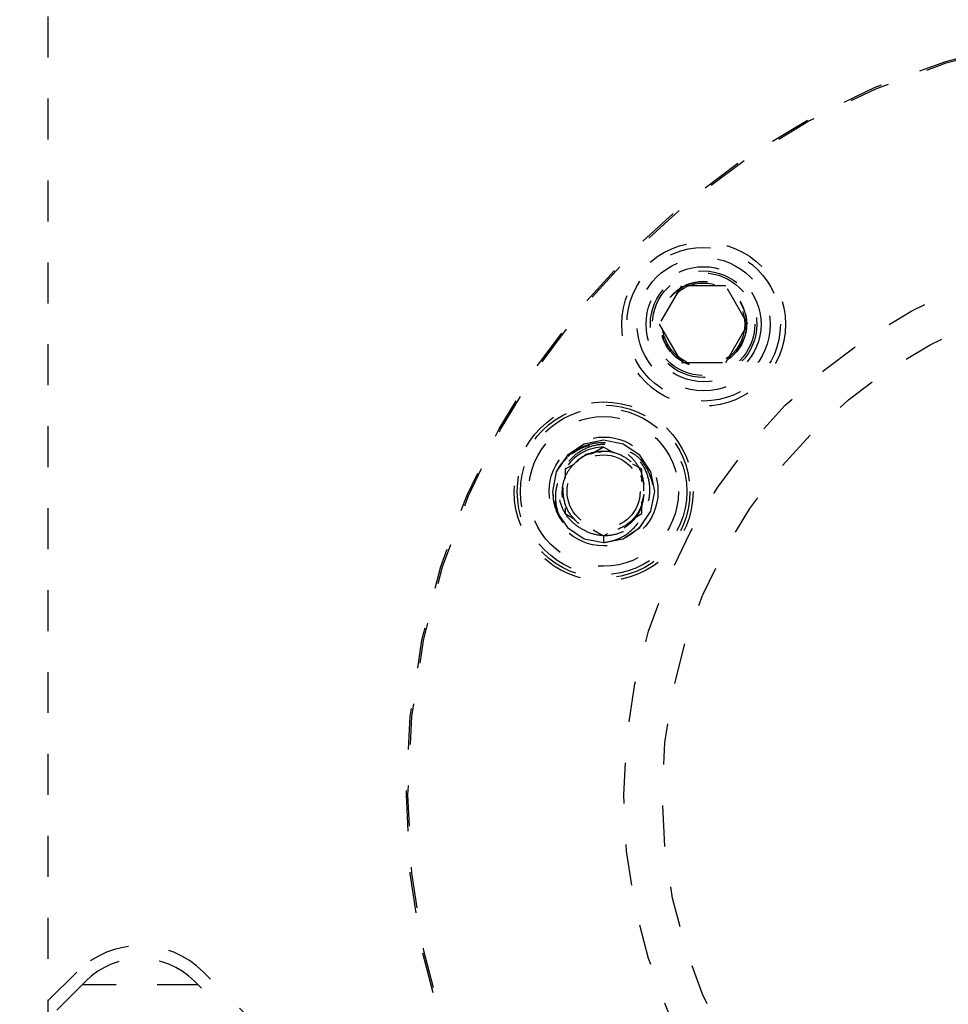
# Model space of a CAD drawing. Header units: inches. Extents: x 1907 to 2452, y -210 to -54.
# Tile 60 of 256: x 1920.81 to 1923.07, y -146.55 to -144.14. Entities that reach past the tile are written whole.
import ezdxf

# ---------------------------------------------------------------- set-up
doc = ezdxf.new("R2010")
doc.units = ezdxf.units.IN
doc.header["$LTSCALE"] = 0.5
doc.header["$MEASUREMENT"] = 0
doc.linetypes.add('HIDDEN', pattern=[0.225, 0.15, -0.075])
doc.layers.add('SID-M-H', color=4, linetype='HIDDEN')

msp = doc.modelspace()

# ---------------------------------------------------------------- linework, layer by layer
at = {"layer": 'SID-M-H'}
for p, q in [((1920.87626, -153.03715), (1920.87626, -134.53715)), ((1922.42308, -144.79435), (1922.36896, -144.8881)), ((1922.53134, -144.79435), (1922.42308, -144.79435)), ((1922.58546, -144.8881), (1922.53134, -144.79435)), ((1922.36896, -144.8881), (1922.42308, -144.98185)), ((1922.53134, -144.98185), (1922.58546, -144.8881)), ((1922.42308, -144.98185), (1922.53134, -144.98185)), ((1922.18513, -145.18084), (1922.14458, -145.20793)), ((1922.23297, -145.17132), (1922.18513, -145.18084)), ((1922.2808, -145.18084), (1922.23297, -145.17132)), ((1922.32136, -145.20793), (1922.2808, -145.18084)), ((1922.23297, -145.18807), (1922.20741, -145.20283)), ((1922.22099, -145.20012), (1922.23297, -145.19774)), ((1922.25853, -145.20283), (1922.23297, -145.18807)), ((1922.14458, -145.20793), (1922.11748, -145.24849)), ((1922.34845, -145.24849), (1922.32136, -145.20793)), ((1922.11748, -145.24849), (1922.10797, -145.29632)), ((1922.16141, -145.22938), (1922.13922, -145.2422)), ((1922.14084, -145.23948), (1922.13922, -145.2422)), ((1922.13922, -145.2422), (1922.13922, -145.26426)), ((1922.32672, -145.2422), (1922.30452, -145.22938)), ((1922.32672, -145.27203), (1922.32672, -145.2422)), ((1922.35797, -145.29632), (1922.34845, -145.24849)), ((1922.10797, -145.29632), (1922.11046, -145.32118)), ((1922.34845, -145.34416), (1922.35797, -145.29632)), ((1922.11286, -145.32094), (1922.11748, -145.34416)), ((1922.33133, -145.30294), (1922.32617, -145.32337)), ((1922.32672, -145.35045), (1922.32672, -145.32061)), ((1922.11748, -145.34416), (1922.14458, -145.38471)), ((1922.13922, -145.33683), (1922.13922, -145.35045)), ((1922.32136, -145.38471), (1922.34845, -145.34416)), ((1922.13922, -145.35045), (1922.16141, -145.36326)), ((1922.31021, -145.35998), (1922.32672, -145.35045)), ((1922.14458, -145.38471), (1922.18513, -145.41181)), ((1922.20741, -145.38982), (1922.23297, -145.40458)), ((1922.2808, -145.41181), (1922.32136, -145.38471)), ((1922.18513, -145.41181), (1922.23297, -145.42132)), ((1922.23297, -145.40458), (1922.24337, -145.39857)), ((1922.23297, -145.40604), (1922.23297, -145.42132)), ((1922.23297, -145.42132), (1922.2808, -145.41181)), ((1920.94618, -146.46945), (1919.97391, -147.44172)), ((1922.40459, -147.6185), (1921.25554, -146.46945)), ((1920.96828, -146.49154), (1919.99601, -147.46382)), ((1921.24228, -146.50038), (1920.95944, -146.50038)), ((1922.38249, -147.64059), (1921.23345, -146.49154))]:
    msp.add_line(p, q, dxfattribs=at)
for centre, radius in [((1923.62626, -146.03715), 1.875), ((1923.62626, -146.03715), 1.87109), ((1922.47721, -144.8881), 0.2), ((1923.62626, -146.03715), 1.344), ((1922.47721, -144.8881), 0.1875), ((1922.47721, -144.8881), 0.1625), ((1922.47721, -144.8881), 0.1405), ((1922.47721, -144.8881), 0.13), ((1922.47721, -144.8881), 0.125), ((1922.47721, -144.8881), 0.10497), ((1922.47721, -144.8881), 0.1047), ((1922.47721, -144.8881), 0.10418), ((1923.62626, -146.03715), 1.25), ((1922.47721, -144.8881), 0.1005), ((1922.23297, -145.29632), 0.2185), ((1922.23297, -145.29632), 0.21094), ((1922.23297, -145.29632), 0.20312), ((1922.23297, -145.29632), 0.18272), ((1922.23297, -145.29632), 0.13281), ((1922.23297, -145.29632), 0.08929)]:
    msp.add_circle(centre, radius, dxfattribs=at)
for centre, radius, start, end in [((1922.23297, -145.29632), 0.10825, 90, 144.47066), ((1922.23297, -145.29632), 0.09858, 105.11943, 131.0423), ((1922.23297, -145.29632), 0.125, 191.4689, 217.28083), ((1921.10086, -146.62413), 0.21875, 45, 135), ((1921.10086, -146.62413), 0.1875, 45, 135)]:
    msp.add_arc(centre, radius, start, end, dxfattribs=at)
for points, knots in [([(1922.16824, -145.22197), (1922.16028, -145.22984), (1922.14431, -145.24562), (1922.13185, -145.27769), (1922.13005, -145.31187), (1922.13969, -145.34528), (1922.15998, -145.37391), (1922.18888, -145.39466), (1922.22332, -145.40492), (1922.25972, -145.40321), (1922.29392, -145.38967), (1922.32202, -145.36528), (1922.3409, -145.33274), (1922.34807, -145.29546), (1922.34259, -145.25739), (1922.32482, -145.22288), (1922.29626, -145.19584), (1922.26018, -145.17939), (1922.22025, -145.17578), (1922.18094, -145.18544), (1922.14664, -145.20771), (1922.12147, -145.24032), (1922.10729, -145.27985), (1922.10941, -145.30743), (1922.11046, -145.32118)], [0, 0, 0, 0, 0.0407291, 0.0816816, 0.1228791, 0.1645751, 0.2069411, 0.2493803, 0.2929085, 0.3364184, 0.3807836, 0.4254688, 0.4705662, 0.5164184, 0.5622647, 0.609279, 0.656278, 0.704048, 0.7522209, 0.8007284, 0.8500668, 0.8993742, 0.9498274, 1, 1, 1, 1]), ([(1922.33133, -145.30294), (1922.32987, -145.31412), (1922.32696, -145.33648), (1922.3088, -145.36576), (1922.28262, -145.38784), (1922.25016, -145.40031), (1922.21499, -145.40133), (1922.18101, -145.39081), (1922.15212, -145.36942), (1922.1315, -145.33942), (1922.12174, -145.30398), (1922.12424, -145.2668), (1922.1388, -145.23214), (1922.16436, -145.20386), (1922.19793, -145.18548), (1922.23534, -145.17833), (1922.25934, -145.18395), (1922.27082, -145.18664)], [0, 0, 0, 0, 0.0628397, 0.1256795, 0.1884806, 0.2528492, 0.3174557, 0.3829359, 0.4493351, 0.5159507, 0.5841315, 0.6522797, 0.7218547, 0.7918059, 0.8625008, 0.9342423, 1, 1, 1, 1]), ([(1922.13351, -145.37204), (1922.12943, -145.36419), (1922.11906, -145.34422), (1922.1138, -145.30768), (1922.12125, -145.26754), (1922.1421, -145.23411), (1922.17155, -145.20956), (1922.19551, -145.20392), (1922.20726, -145.20115)], [0, 0, 0, 0, 0.1203432, 0.3061237, 0.4921721, 0.6665137, 0.8364612, 1, 1, 1, 1]), ([(1922.20726, -145.20115), (1922.2158, -145.19955), (1922.23701, -145.19556), (1922.27173, -145.20301), (1922.30448, -145.22476), (1922.32642, -145.25762), (1922.33411, -145.29632), (1922.32642, -145.33503), (1922.30449, -145.36784), (1922.27168, -145.38977), (1922.23297, -145.39747), (1922.19426, -145.38977), (1922.16146, -145.36786), (1922.13947, -145.33499), (1922.13201, -145.29648), (1922.13852, -145.25875), (1922.15349, -145.23969), (1922.16044, -145.23083)], [0, 0, 0, 0, 0.0463689, 0.1151332, 0.1838974, 0.2526616, 0.3214259, 0.3901901, 0.4589543, 0.5277186, 0.5964828, 0.665247, 0.7340113, 0.8027755, 0.8715397, 0.940304, 1, 1, 1, 1]), ([(1922.33153, -145.29442), (1922.33128, -145.28292), (1922.33077, -145.25992), (1922.31556, -145.22821), (1922.29124, -145.20273), (1922.25911, -145.18564), (1922.22227, -145.18023), (1922.18558, -145.18563), (1922.16527, -145.19847), (1922.15561, -145.20458)], [0, 0, 0, 0, 0.1385686, 0.2770984, 0.4155546, 0.5613633, 0.7104214, 0.8622852, 1, 1, 1, 1]), ([(1922.16542, -145.22517), (1922.1747, -145.21693), (1922.18721, -145.20582), (1922.20332, -145.20343), (1922.20748, -145.20281)], [0, 0, 0, 0, 0.741968, 1, 1, 1, 1]), ([(1922.29747, -145.19987), (1922.30122, -145.20174), (1922.31673, -145.20944), (1922.33655, -145.23434), (1922.35294, -145.27085), (1922.35567, -145.31191), (1922.34491, -145.3516), (1922.32204, -145.38635), (1922.29927, -145.40121), (1922.28807, -145.40852)], [0, 0, 0, 0, 0.0495123, 0.2043394, 0.361906, 0.5205269, 0.6804682, 0.842856, 1, 1, 1, 1]), ([(1922.14494, -145.21359), (1922.13741, -145.22063), (1922.12783, -145.2296), (1922.12122, -145.24083), (1922.1198, -145.24323)], [0, 0, 0, 0, 0.7854136, 1, 1, 1, 1]), ([(1922.23297, -145.42132), (1922.24417, -145.41922), (1922.26864, -145.41464), (1922.30151, -145.39344), (1922.32694, -145.362), (1922.33865, -145.32469), (1922.33802, -145.28833), (1922.3284, -145.26786), (1922.32401, -145.25852)], [0, 0, 0, 0, 0.1539389, 0.3364054, 0.5189921, 0.693641, 0.8602513, 1, 1, 1, 1])]:
    msp.add_open_spline(points, degree=3, knots=knots, dxfattribs=at)

doc.saveas('drawing.dxf')
